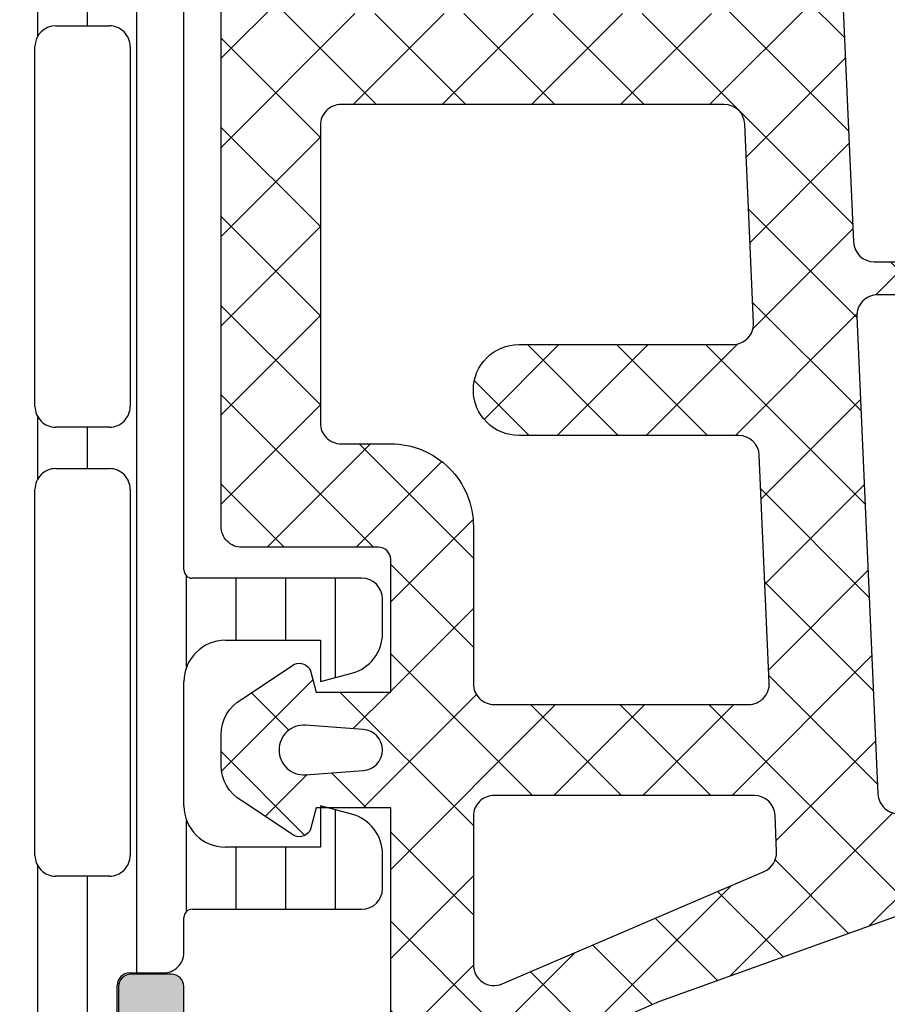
# Model space of a CAD drawing. Header units: millimetres. Extents: x 247761 to 294611, y 172579 to 236863.
# Tile 24 of 256: x 255542 to 255563, y 174642 to 174666. Entities that reach past the tile are written whole.
import ezdxf

# ---------------------------------------------------------------- set-up
doc = ezdxf.new("R2010")
doc.units = ezdxf.units.MM
doc.layers.add('FASÁDA DETAILNÍ', color=4, linetype='Continuous')
doc.layers.add('NOVA', color=240, linetype='Continuous')

# ---------------------------------------------------------------- blocks, each defined once
blk = doc.blocks.new('A$C69D17D4D')
at = {"layer": 'FASÁDA DETAILNÍ'}
h = blk.add_hatch(dxfattribs=at)
h.set_pattern_fill('LINIE', color=256, scale=1.2, angle=90, style=0)
h.set_pattern_definition([(90, (19.28296211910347, -0.6246130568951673), (-1.2, 7.347638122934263e-17), [])])
edge = h.paths.add_edge_path()
edge.add_arc((-19099.80931041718, 1271.592023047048), 0.2999999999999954, 90.00207529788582, 180.0020752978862, ccw=False)
edge.add_line((-19099.80932128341, 1271.892023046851), (-19098.9989899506, 1271.892051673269))
edge.add_arc((-19098.99900538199, 1272.392048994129), 0.4999973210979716, 270.0017683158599, 360.0023822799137)
edge.add_line((-19098.49900806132, 1272.392069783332), (-19098.49768751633, 1273.23314202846))
edge.add_arc((-19098.29768751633, 1273.23314202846), 0.1999999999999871, 90.00000000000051, 180.0000000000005, ccw=False)
edge.add_line((-19098.29768751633, 1273.43314202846), (-19094.19768751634, 1273.43314202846))
edge.add_arc((-19094.19768751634, 1273.93314202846), 0.5000000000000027, 269.9999999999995, 359.9999999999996)
edge.add_line((-19093.69768751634, 1273.93314202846), (-19093.69768751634, 1274.763891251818))
edge.add_arc((-19094.69768751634, 1274.763891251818), 0.9999999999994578, 360.0000000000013, 434.9999999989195)
edge.add_line((-19094.43886847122, 1275.729817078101), (-19095.19768751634, 1275.93314202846))
edge.add_line((-19095.19768751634, 1275.93314202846), (-19095.19768751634, 1274.93314202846))
edge.add_line((-19095.19768751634, 1274.93314202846), (-19097.49768751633, 1274.93314202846))
edge.add_arc((-19097.49597827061, 1275.937268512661), 1.004127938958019, 180.2340877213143, 269.9024699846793, ccw=False)
edge.add_line((-19098.50009782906, 1275.933166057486), (-19098.50009782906, 1278.933044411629))
edge.add_arc((-19097.49597848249, 1278.929016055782), 1.004127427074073, 450.09751797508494, 539.7701403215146, ccw=False)
edge.add_line((-19097.49768751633, 1279.93314202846), (-19095.19768751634, 1279.93314202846))
edge.add_line((-19095.19768751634, 1279.93314202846), (-19095.19768751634, 1278.93314202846))
edge.add_line((-19095.19768751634, 1278.93314202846), (-19094.43886847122, 1279.136466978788))
edge.add_arc((-19094.69768751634, 1280.102392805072), 1.000000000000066, 285.0000000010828, 359.9999999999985)
edge.add_line((-19093.69768751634, 1280.102392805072), (-19093.69768751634, 1280.93314202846))
edge.add_arc((-19094.19768751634, 1280.93314202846), 0.4999999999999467, 360, 450)
edge.add_line((-19094.19768751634, 1281.43314202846), (-19098.29768751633, 1281.43314202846))
edge.add_arc((-19098.29595896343, 1281.637315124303), 0.2041804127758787, 181.1558689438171, 269.5149389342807, ccw=False)
edge.add_line((-19098.50009782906, 1281.633196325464), (-19098.50012075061, 1307.474563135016))
edge.add_arc((-19099.00011807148, 1307.474547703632), 0.4999973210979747, 360.0017683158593, 450.0023822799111)
edge.add_line((-19099.00013886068, 1307.974545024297), (-19099.81047019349, 1307.974516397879))
edge.add_arc((-19099.81048105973, 1308.274516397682), 0.299999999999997, 180.0020752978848, 270.0020752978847, ccw=False)
edge.add_line((-19100.11048105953, 1308.274505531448), (-19100.11023603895, 1310.674503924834))
edge.add_arc((-19100.61023201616, 1310.674488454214), 0.499995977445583, 360.0017728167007, 450.0023777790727)
edge.add_line((-19100.61025276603, 1311.174484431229), (-19104.08679426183, 1311.174357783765))
edge.add_arc((-19103.94444776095, 1310.184544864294), 0.99999607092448, 458.1836833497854, 572.7290913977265)
edge.add_line((-19104.78568082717, 1309.643879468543), (-19103.46712839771, 1307.360270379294))
edge.add_arc((-19103.90013205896, 1307.1102547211), 0.5000000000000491, 360.00213520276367, 390.00207189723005, ccw=False)
edge.add_line((-19103.40013205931, 1307.110273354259), (-19103.39904574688, 1272.75600459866))
edge.add_arc((-19103.89904574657, 1272.755987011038), 0.5000000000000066, 330.0020786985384, 360.0020153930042, ccw=False)
edge.add_line((-19103.46602397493, 1272.506002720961), (-19104.78441097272, 1270.222298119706))
edge.add_arc((-19103.94313874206, 1269.681693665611), 0.9999960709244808, 507.2750591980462, 621.8204672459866)
edge.add_line((-19104.08541353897, 1268.691870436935), (-19100.60887204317, 1268.691997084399))
edge.add_arc((-19100.60888751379, 1269.191993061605), 0.4999959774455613, 270.0017728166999, 360.0023777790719)
edge.add_line((-19100.10889153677, 1269.192013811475), (-19100.10931041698, 1271.592012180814))
edge = h.paths.add_edge_path(flags=16)
edge.add_line((-19100.29958602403, 1295.783135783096), (-19101.59958013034, 1295.783135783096))
edge.add_arc((-19101.5995837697, 1296.283132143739), 0.4999963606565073, 179.9995829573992, 270.0004170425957, ccw=False)
edge.add_line((-19102.09958013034, 1296.283135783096), (-19102.09958013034, 1305.13312967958))
edge.add_arc((-19101.5995837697, 1305.133133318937), 0.4999963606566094, 89.99958295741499, 180.0004170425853, ccw=False)
edge.add_line((-19101.59958013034, 1305.63312967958), (-19100.29958602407, 1305.63312967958))
edge.add_arc((-19100.29956945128, 1305.133129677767), 0.5000000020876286, 360.0000002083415, 450.0018991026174, ccw=False)
edge.add_line((-19099.79956944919, 1305.133129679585), (-19099.79956944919, 1296.283135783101))
edge.add_arc((-19100.29956945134, 1296.283135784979), 0.5000000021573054, 269.99810091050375, 359.99999978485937, ccw=False)
edge = h.paths.add_edge_path(flags=16)
edge.add_arc((-19100.2995694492, 1285.583129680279), 0.4999999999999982, 269.9999999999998, 360.000000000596, ccw=False)
edge.add_line((-19100.2995694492, 1285.083129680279), (-19101.59958013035, 1285.083129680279))
edge.add_arc((-19101.59958013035, 1285.583129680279), 0.4999999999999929, 179.9999999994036, 269.99999999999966, ccw=False)
edge.add_line((-19102.09958013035, 1285.583129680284), (-19102.09958013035, 1294.2831357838))
edge.add_arc((-19101.59958013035, 1294.283135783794), 0.5000000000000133, 450.0000000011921, 539.9999999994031, ccw=False)
edge.add_line((-19101.59958013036, 1294.783135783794), (-19100.29956944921, 1294.783135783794))
edge.add_arc((-19100.2995694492, 1294.283135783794), 0.5000000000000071, 360.00000000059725, 450.0000000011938, ccw=False)
edge.add_line((-19099.7995694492, 1294.283135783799), (-19099.7995694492, 1285.583129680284))
edge = h.paths.add_edge_path(flags=16)
edge.add_arc((-19101.59958376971, 1283.583133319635), 0.4999963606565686, 89.99958295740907, 180.0004170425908, ccw=False)
edge.add_line((-19101.59958013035, 1284.083129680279), (-19100.29958602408, 1284.083129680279))
edge.add_arc((-19100.29956945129, 1283.583129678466), 0.5000000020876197, 360.00000020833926, 450.0018991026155, ccw=False)
edge.add_line((-19099.7995694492, 1283.583129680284), (-19099.7995694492, 1274.73312052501))
edge.add_arc((-19100.29955419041, 1274.733120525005), 0.4999847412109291, 269.99999999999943, 360.00000000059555, ccw=False)
edge.add_line((-19100.29955419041, 1274.233135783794), (-19101.59956487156, 1274.233135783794))
edge.add_arc((-19101.59956487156, 1274.733151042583), 0.5000152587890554, 179.9999999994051, 270.0000000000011, ccw=False)
edge.add_line((-19102.09958013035, 1274.733151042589), (-19102.09958013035, 1283.583129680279))
h = blk.add_hatch(dxfattribs=at)
h.set_pattern_fill('ANSI37', color=256, scale=0.48, angle=90, style=0)
h.set_pattern_definition([(135, (-19093.50012093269, 1281.181939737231), (-1.077630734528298, -1.077630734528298), []), (225, (-19093.50012093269, 1281.181939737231), (1.077630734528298, -1.077630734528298), [])])
edge = h.paths.add_edge_path(flags=16)
edge.add_line((-19094.16441493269, 1277.780662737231), (-19095.55726893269, 1277.880406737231))
edge.add_arc((-19095.60012642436, 1277.281939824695), 0.5999995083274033, 85.90391948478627, 180.0000083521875)
edge.add_arc((-19095.60012642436, 1277.281939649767), 0.5999995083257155, 179.9999916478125, 274.0960805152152)
edge.add_line((-19095.55726893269, 1276.683472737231), (-19094.16441493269, 1276.783216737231))
edge.add_arc((-19094.20012940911, 1277.281939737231), 0.500000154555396, 274.0960643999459, 445.9039356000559)
edge = h.paths.add_edge_path(flags=16)
edge.add_arc((-19091.00012130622, 1275.681943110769), 0.49999962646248, 89.9999571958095, 180.0000428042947)
edge.add_line((-19091.50012093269, 1275.681942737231), (-19091.50012093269, 1272.088257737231))
edge.add_arc((-19091.00012059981, 1272.088257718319), 0.5000003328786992, 179.9999978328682, 293.2180266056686)
edge.add_line((-19090.80300493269, 1271.628751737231), (-19084.47190293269, 1274.344629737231))
edge.add_arc((-19084.66901885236, 1274.804135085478), 0.4999998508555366, 293.2180817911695, 362.5001106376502)
edge.add_line((-19084.16949493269, 1274.825945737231), (-19084.20782093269, 1275.703752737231))
edge.add_arc((-19084.70734454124, 1275.681943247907), 0.4999994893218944, 2.499979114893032, 90.00004485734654)
edge.add_line((-19084.70734493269, 1276.181942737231), (-19091.00012093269, 1276.181942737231))
edge = h.paths.add_edge_path(flags=16)
edge.add_line((-19085.59195893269, 1301.235861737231), (-19094.48881193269, 1305.384531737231))
edge.add_arc((-19094.70012106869, 1304.931377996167), 0.4999998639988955, 64.99999208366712, 180.0000296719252)
edge.add_line((-19095.20012093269, 1304.931377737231), (-19095.20012093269, 1295.581942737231))
edge.add_arc((-19094.70012130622, 1295.581942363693), 0.4999996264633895, 179.9999571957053, 270.0000428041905)
edge.add_line((-19094.70012093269, 1295.081942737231), (-19085.57619793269, 1295.081942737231))
edge.add_arc((-19085.57619809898, 1295.581942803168), 0.5000000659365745, 270.0000190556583, 362.5000272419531)
edge.add_line((-19085.07667393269, 1295.603752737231), (-19085.30374393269, 1300.804516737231))
edge.add_arc((-19085.8032693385, 1300.782707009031), 0.5000012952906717, 2.499997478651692, 64.99990801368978)
edge = h.paths.add_edge_path(flags=16)
edge.add_arc((-19094.70012130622, 1292.381943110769), 0.49999962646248, 89.9999571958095, 180.0000428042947)
edge.add_line((-19095.20012093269, 1292.381942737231), (-19095.20012093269, 1285.181942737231))
edge.add_arc((-19094.70012130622, 1285.181942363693), 0.4999996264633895, 179.9999571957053, 270.0000428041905)
edge.add_line((-19094.70012093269, 1284.681942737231), (-19093.50012093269, 1284.681942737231))
edge.add_arc((-19093.50011943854, 1282.681944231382), 1.999998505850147, -4.280428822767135e-05, 90.00004280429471, ccw=False)
edge.add_line((-19091.50012093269, 1282.681942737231), (-19091.50012093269, 1278.881942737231))
edge.add_arc((-19091.00012130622, 1278.881942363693), 0.4999996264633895, 179.9999571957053, 270.0000428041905)
edge.add_line((-19091.00012093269, 1278.381942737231), (-19084.84705993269, 1278.381942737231))
edge.add_arc((-19084.84706009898, 1278.881942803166), 0.5000000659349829, 270.0000190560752, 362.5000272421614)
edge.add_line((-19084.34753593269, 1278.903752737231), (-19084.58767093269, 1284.403752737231))
edge.add_arc((-19085.08719454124, 1284.381943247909), 0.499999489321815, 2.499979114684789, 90.00004485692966)
edge.add_line((-19085.08719493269, 1284.881942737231), (-19090.40012093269, 1284.881942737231))
edge.add_arc((-19090.40012093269, 1285.981942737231), 1.099999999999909, 90, 270, ccw=False)
edge.add_line((-19090.40012093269, 1287.081942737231), (-19085.22690993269, 1287.081942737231))
edge.add_arc((-19085.22691009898, 1287.581942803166), 0.5000000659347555, 270.0000190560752, 362.5000272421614)
edge.add_line((-19084.72738593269, 1287.603752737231), (-19084.93695893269, 1292.403752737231))
edge.add_arc((-19085.43648254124, 1292.381943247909), 0.499999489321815, 2.499979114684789, 90.00004485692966)
edge.add_line((-19085.43648293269, 1292.881942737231), (-19094.70012093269, 1292.881942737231))
edge = h.paths.add_edge_path()
edge.add_line((-19093.31366393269, 1307.594995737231), (-19084.52579793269, 1303.497146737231))
edge.add_ellipse((-19085.79365542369, 1300.778221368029), major_axis=(-3.000002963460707, 0), ratio=1, start_angle=182.5000588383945, end_angle=244.9999693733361, ccw=False)
edge.add_line((-19082.79650793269, 1300.909082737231), (-19082.76817393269, 1300.260132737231))
edge.add_ellipse((-19082.26865032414, 1300.281942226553), major_axis=(-0.4999994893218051, 0), ratio=1, start_angle=2.499979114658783, end_angle=90.00004485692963)
edge.add_line((-19082.26864993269, 1299.781942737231), (-19081.30012093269, 1299.781942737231))
edge.add_ellipse((-19081.30012085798, 1299.681942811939), major_axis=(-0.09999992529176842, 0), ratio=1, start_angle=179.9999571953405, end_angle=270.00004280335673, ccw=False)
edge.add_line((-19081.20012093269, 1299.681942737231), (-19081.20012093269, 1299.081942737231))
edge.add_ellipse((-19081.30012085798, 1299.081942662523), major_axis=(-0.09999992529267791, 0), ratio=1, start_angle=89.99995719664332, end_angle=180.0000428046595, ccw=False)
edge.add_line((-19081.30012093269, 1298.981942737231), (-19082.20315893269, 1298.981942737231))
edge.add_ellipse((-19082.20315876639, 1298.481942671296), major_axis=(-0.5000000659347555, 0), ratio=1, start_angle=-89.9999809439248, end_angle=2.500027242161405)
edge.add_line((-19082.70268293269, 1298.460132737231), (-19082.30884493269, 1289.559838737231))
edge.add_ellipse((-19081.80933365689, 1289.581942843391), major_axis=(-0.5000001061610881, 0), ratio=1, start_angle=2.53376922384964, end_angle=90.00008298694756)
edge.add_line((-19081.80933293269, 1289.081942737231), (-19081.20012093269, 1289.081942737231))
edge.add_ellipse((-19081.20012085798, 1288.981942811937), major_axis=(-0.09999992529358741, 0), ratio=1, start_angle=179.9999571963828, end_angle=270.00004280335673, ccw=False)
edge.add_line((-19081.10012093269, 1288.981942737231), (-19081.10012093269, 1288.381942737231))
edge.add_ellipse((-19081.20012085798, 1288.381942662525), major_axis=(-0.09999992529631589, 0), ratio=1, start_angle=89.99995719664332, end_angle=180.0000428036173, ccw=False)
edge.add_line((-19081.20012093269, 1288.281942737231), (-19081.72968293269, 1288.281942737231))
edge.add_ellipse((-19081.72968323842, 1287.781942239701), major_axis=(-0.5000004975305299, 0), ratio=1, start_angle=-90.00003503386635, end_angle=2.533697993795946)
edge.add_line((-19082.22919493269, 1287.759838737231), (-19081.71853893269, 1276.219613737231))
edge.add_ellipse((-19081.21901433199, 1276.241423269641), major_axis=(-0.5000004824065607, 0), ratio=1, start_angle=2.499979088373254, end_angle=93.21705730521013)
edge.add_line((-19081.19095493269, 1275.742210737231), (-19076.05721193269, 1276.030773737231))
edge.add_ellipse((-19076.17276735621, 1276.441191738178), major_axis=(-0.426375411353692, 0), ratio=1, start_angle=105.7248544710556, end_angle=249.2410276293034)
edge.add_line((-19076.02164393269, 1276.839886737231), (-19076.25424693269, 1276.838646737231))
edge.add_line((-19076.25424693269, 1276.838646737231), (-19078.13682593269, 1276.540508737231))
edge.add_line((-19078.13682593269, 1276.540508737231), (-19080.98611093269, 1276.940934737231))
edge.add_ellipse((-19080.9443603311, 1277.238015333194), major_axis=(-0.2999999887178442, 0), ratio=1, start_angle=-34.59774638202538, end_angle=82.00025595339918, ccw=False)
edge.add_ellipse((-19078.72178924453, 1275.704901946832), major_axis=(-3.000047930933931, 0), ratio=1, start_angle=251.9915754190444, end_angle=325.40235871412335, ccw=False)
edge.add_line((-19077.79430393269, 1278.557980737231), (-19075.53941293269, 1277.924404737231))
edge.add_ellipse((-19075.70034247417, 1277.149192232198), major_axis=(-0.7917403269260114, 0), ratio=1, start_angle=186.7983462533, end_angle=258.2723102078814, ccw=False)
edge.add_line((-19074.91416893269, 1277.242914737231), (-19074.91294793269, 1276.184704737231))
edge.add_ellipse((-19076.09203415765, 1276.313828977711), major_axis=(-1.186135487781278, 0), ratio=1, start_angle=108.65557644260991, end_angle=173.7503218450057, ccw=False)
edge.add_line((-19075.71261493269, 1275.190014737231), (-19078.95395493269, 1274.095681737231))
edge.add_line((-19078.95395493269, 1274.095681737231), (-19087.00374993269, 1271.205903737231))
edge.add_line((-19087.00374993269, 1271.205903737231), (-19096.90162693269, 1266.873094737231))
edge.add_ellipse((-19097.09989699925, 1267.332103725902), major_axis=(-0.5000002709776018, 0), ratio=1, start_angle=0.06657637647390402, end_angle=113.3620494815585, ccw=False)
edge.add_line((-19097.59989693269, 1267.331522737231), (-19097.60053193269, 1267.878223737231))
edge.add_ellipse((-19097.1005318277, 1267.878804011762), major_axis=(-0.5000004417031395, 0), ratio=1, start_angle=-66.07917546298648, end_angle=0.06649451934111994, ccw=False)
edge.add_line((-19097.30326893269, 1268.335857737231), (-19094.09926593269, 1269.737613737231))
edge.add_ellipse((-19094.50012027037, 1270.653754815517), major_axis=(-0.9999993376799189, 0), ratio=1, start_angle=113.6316147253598, end_angle=180.0000528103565)
edge.add_line((-19093.50012093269, 1270.653755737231), (-19093.50012093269, 1275.881697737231))
edge.add_line((-19093.50012093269, 1275.881697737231), (-19095.29959993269, 1275.881706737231))
edge.add_line((-19095.29959993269, 1275.881706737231), (-19095.43754193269, 1275.366905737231))
edge.add_ellipse((-19095.71469595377, 1275.481670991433), major_axis=(-0.2999756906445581, 0), ratio=1, start_angle=67.49643330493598, end_angle=157.5062997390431, ccw=False)
edge.add_line((-19095.82950893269, 1275.204536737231), (-19097.09963593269, 1276.053703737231))
edge.add_ellipse((-19096.59991516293, 1276.91956792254), major_axis=(-0.9997207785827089, 0), ratio=1, start_angle=-0.007611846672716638, end_angle=60.00923930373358, ccw=False)
edge.add_line((-19097.59963593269, 1276.919700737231), (-19097.59960493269, 1277.644061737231))
edge.add_ellipse((-19096.59986710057, 1277.643853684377), major_axis=(-0.9997378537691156, 0), ratio=1, start_angle=299.99132494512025, end_angle=359.98807632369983, ccw=False)
edge.add_line((-19097.09960493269, 1278.509727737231), (-19095.82950893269, 1279.358894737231))
edge.add_ellipse((-19095.71469704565, 1279.081747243), major_axis=(-0.2999875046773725, 0), ratio=1, start_angle=202.498603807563, end_angle=292.50240617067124, ccw=False)
edge.add_line((-19095.43754193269, 1279.196540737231), (-19095.29956993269, 1278.681724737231))
edge.add_line((-19095.29956993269, 1278.681724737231), (-19093.50012093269, 1278.681716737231))
edge.add_line((-19093.50012093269, 1278.681716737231), (-19093.50012093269, 1281.881943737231))
edge.add_ellipse((-19093.80012070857, 1281.881943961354), major_axis=(-0.2999997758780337, 0), ratio=1, start_angle=179.999957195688, end_angle=270.0000428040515)
edge.add_line((-19093.80012093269, 1282.181943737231), (-19097.10011693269, 1282.181943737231))
edge.add_ellipse((-19097.10011730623, 1282.681943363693), major_axis=(-0.49999962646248, 0), ratio=1, start_angle=-4.280429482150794e-05, end_angle=90.00004280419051, ccw=False)
edge.add_line((-19097.60011693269, 1282.681943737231), (-19097.60011693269, 1309.579565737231))
edge.add_line((-19097.60011693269, 1309.579565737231), (-19096.04972493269, 1310.474683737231))
edge.add_ellipse((-19095.79972484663, 1310.041671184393), major_axis=(-0.4999999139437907, 0), ratio=1, start_angle=180.0000633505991, end_angle=300.0000170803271, ccw=False)
edge.add_line((-19095.29972493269, 1310.041671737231), (-19093.60235393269, 1310.041671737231))
edge.add_line((-19093.60235393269, 1310.041671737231), (-19093.60235393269, 1308.048149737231))
edge.add_ellipse((-19093.10235367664, 1308.048149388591), major_axis=(-0.500000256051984, 0), ratio=1, start_angle=-3.995115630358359e-05, end_angle=64.99987141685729)
h = blk.add_hatch(dxfattribs=at)
h.set_pattern_fill('ANSI37', color=256, scale=0.48, angle=90, style=0)
h.set_pattern_definition([(135, (-19093.50012075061, 1281.181939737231), (-1.077630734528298, -1.077630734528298), []), (225, (-19093.50012075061, 1281.181939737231), (1.077630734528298, -1.077630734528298), [])])
edge = h.paths.add_edge_path(flags=16)
edge.add_line((-19094.16441475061, 1277.780662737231), (-19095.55726875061, 1277.880406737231))
edge.add_arc((-19095.60012624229, 1277.281939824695), 0.5999995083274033, 85.90391948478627, 180.0000083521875)
edge.add_arc((-19095.60012624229, 1277.281939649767), 0.5999995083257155, 179.9999916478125, 274.0960805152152)
edge.add_line((-19095.55726875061, 1276.683472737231), (-19094.16441475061, 1276.783216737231))
edge.add_arc((-19094.20012922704, 1277.281939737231), 0.500000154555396, 274.0960643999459, 445.9039356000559)
edge = h.paths.add_edge_path(flags=16)
edge.add_arc((-19091.00012112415, 1275.681943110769), 0.49999962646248, 89.9999571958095, 180.0000428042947)
edge.add_line((-19091.50012075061, 1275.681942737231), (-19091.50012075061, 1272.088257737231))
edge.add_arc((-19091.00012041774, 1272.088257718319), 0.5000003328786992, 179.9999978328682, 293.2180266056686)
edge.add_line((-19090.80300475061, 1271.628751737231), (-19084.47190275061, 1274.344629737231))
edge.add_arc((-19084.66901867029, 1274.804135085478), 0.4999998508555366, 293.2180817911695, 362.5001106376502)
edge.add_line((-19084.16949475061, 1274.825945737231), (-19084.20782075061, 1275.703752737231))
edge.add_arc((-19084.70734435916, 1275.681943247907), 0.4999994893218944, 2.499979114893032, 90.00004485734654)
edge.add_line((-19084.70734475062, 1276.181942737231), (-19091.00012075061, 1276.181942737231))
edge = h.paths.add_edge_path(flags=16)
edge.add_line((-19085.59195875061, 1301.235861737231), (-19094.48881175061, 1305.384531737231))
edge.add_arc((-19094.70012088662, 1304.931377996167), 0.4999998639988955, 64.99999208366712, 180.0000296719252)
edge.add_line((-19095.20012075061, 1304.931377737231), (-19095.20012075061, 1295.581942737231))
edge.add_arc((-19094.70012112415, 1295.581942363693), 0.4999996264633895, 179.9999571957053, 270.0000428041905)
edge.add_line((-19094.70012075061, 1295.081942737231), (-19085.57619775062, 1295.081942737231))
edge.add_arc((-19085.57619791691, 1295.581942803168), 0.5000000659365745, 270.0000190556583, 362.5000272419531)
edge.add_line((-19085.07667375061, 1295.603752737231), (-19085.30374375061, 1300.804516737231))
edge.add_arc((-19085.80326915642, 1300.782707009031), 0.5000012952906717, 2.499997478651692, 64.99990801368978)
edge = h.paths.add_edge_path(flags=16)
edge.add_arc((-19094.70012112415, 1292.381943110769), 0.49999962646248, 89.9999571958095, 180.0000428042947)
edge.add_line((-19095.20012075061, 1292.381942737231), (-19095.20012075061, 1285.181942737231))
edge.add_arc((-19094.70012112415, 1285.181942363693), 0.4999996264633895, 179.9999571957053, 270.0000428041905)
edge.add_line((-19094.70012075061, 1284.681942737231), (-19093.50012075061, 1284.681942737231))
edge.add_arc((-19093.50011925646, 1282.681944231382), 1.999998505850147, -4.280428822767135e-05, 90.00004280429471, ccw=False)
edge.add_line((-19091.50012075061, 1282.681942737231), (-19091.50012075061, 1278.881942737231))
edge.add_arc((-19091.00012112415, 1278.881942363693), 0.4999996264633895, 179.9999571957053, 270.0000428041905)
edge.add_line((-19091.00012075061, 1278.381942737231), (-19084.84705975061, 1278.381942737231))
edge.add_arc((-19084.84705991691, 1278.881942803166), 0.5000000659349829, 270.0000190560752, 362.5000272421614)
edge.add_line((-19084.34753575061, 1278.903752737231), (-19084.58767075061, 1284.403752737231))
edge.add_arc((-19085.08719435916, 1284.381943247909), 0.499999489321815, 2.499979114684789, 90.00004485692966)
edge.add_line((-19085.08719475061, 1284.881942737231), (-19090.40012075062, 1284.881942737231))
edge.add_arc((-19090.40012075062, 1285.981942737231), 1.099999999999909, 90, 270, ccw=False)
edge.add_line((-19090.40012075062, 1287.081942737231), (-19085.22690975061, 1287.081942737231))
edge.add_arc((-19085.22690991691, 1287.581942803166), 0.5000000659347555, 270.0000190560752, 362.5000272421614)
edge.add_line((-19084.72738575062, 1287.603752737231), (-19084.93695875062, 1292.403752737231))
edge.add_arc((-19085.43648235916, 1292.381943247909), 0.499999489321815, 2.499979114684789, 90.00004485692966)
edge.add_line((-19085.43648275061, 1292.881942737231), (-19094.70012075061, 1292.881942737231))
edge = h.paths.add_edge_path()
edge.add_line((-19093.31366375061, 1307.594995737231), (-19084.52579775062, 1303.497146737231))
edge.add_ellipse((-19085.79365524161, 1300.778221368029), major_axis=(-3.000002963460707, 0), ratio=1, start_angle=182.5000588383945, end_angle=244.9999693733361, ccw=False)
edge.add_line((-19082.79650775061, 1300.909082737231), (-19082.76817375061, 1300.260132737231))
edge.add_ellipse((-19082.26865014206, 1300.281942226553), major_axis=(-0.4999994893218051, 0), ratio=1, start_angle=2.499979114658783, end_angle=90.00004485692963)
edge.add_line((-19082.26864975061, 1299.781942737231), (-19081.30012075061, 1299.781942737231))
edge.add_ellipse((-19081.30012067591, 1299.681942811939), major_axis=(-0.09999992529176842, 0), ratio=1, start_angle=179.9999571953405, end_angle=270.00004280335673, ccw=False)
edge.add_line((-19081.20012075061, 1299.681942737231), (-19081.20012075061, 1299.081942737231))
edge.add_ellipse((-19081.30012067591, 1299.081942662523), major_axis=(-0.09999992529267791, 0), ratio=1, start_angle=89.99995719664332, end_angle=180.0000428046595, ccw=False)
edge.add_line((-19081.30012075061, 1298.981942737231), (-19082.20315875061, 1298.981942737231))
edge.add_ellipse((-19082.20315858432, 1298.481942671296), major_axis=(-0.5000000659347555, 0), ratio=1, start_angle=-89.9999809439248, end_angle=2.500027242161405)
edge.add_line((-19082.70268275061, 1298.460132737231), (-19082.30884475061, 1289.559838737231))
edge.add_ellipse((-19081.80933347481, 1289.581942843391), major_axis=(-0.5000001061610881, 0), ratio=1, start_angle=2.53376922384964, end_angle=90.00008298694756)
edge.add_line((-19081.80933275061, 1289.081942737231), (-19081.20012075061, 1289.081942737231))
edge.add_ellipse((-19081.20012067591, 1288.981942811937), major_axis=(-0.09999992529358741, 0), ratio=1, start_angle=179.9999571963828, end_angle=270.00004280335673, ccw=False)
edge.add_line((-19081.10012075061, 1288.981942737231), (-19081.10012075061, 1288.381942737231))
edge.add_ellipse((-19081.20012067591, 1288.381942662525), major_axis=(-0.09999992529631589, 0), ratio=1, start_angle=89.99995719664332, end_angle=180.0000428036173, ccw=False)
edge.add_line((-19081.20012075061, 1288.281942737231), (-19081.72968275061, 1288.281942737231))
edge.add_ellipse((-19081.72968305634, 1287.781942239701), major_axis=(-0.5000004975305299, 0), ratio=1, start_angle=-90.00003503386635, end_angle=2.533697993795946)
edge.add_line((-19082.22919475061, 1287.759838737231), (-19081.71853875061, 1276.219613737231))
edge.add_ellipse((-19081.21901414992, 1276.241423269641), major_axis=(-0.5000004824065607, 0), ratio=1, start_angle=2.499979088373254, end_angle=93.21705730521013)
edge.add_line((-19081.19095475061, 1275.742210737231), (-19076.05721175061, 1276.030773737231))
edge.add_ellipse((-19076.17276717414, 1276.441191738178), major_axis=(-0.426375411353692, 0), ratio=1, start_angle=105.7248544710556, end_angle=249.2410276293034)
edge.add_line((-19076.02164375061, 1276.839886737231), (-19076.25424675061, 1276.838646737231))
edge.add_line((-19076.25424675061, 1276.838646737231), (-19078.13682575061, 1276.540508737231))
edge.add_line((-19078.13682575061, 1276.540508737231), (-19080.98611075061, 1276.940934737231))
edge.add_ellipse((-19080.94436014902, 1277.238015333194), major_axis=(-0.2999999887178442, 0), ratio=1, start_angle=-34.59774638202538, end_angle=82.00025595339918, ccw=False)
edge.add_ellipse((-19078.72178906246, 1275.704901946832), major_axis=(-3.000047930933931, 0), ratio=1, start_angle=251.9915754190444, end_angle=325.40235871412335, ccw=False)
edge.add_line((-19077.79430375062, 1278.557980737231), (-19075.53941275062, 1277.924404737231))
edge.add_ellipse((-19075.7003422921, 1277.149192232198), major_axis=(-0.7917403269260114, 0), ratio=1, start_angle=186.7983462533, end_angle=258.2723102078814, ccw=False)
edge.add_line((-19074.91416875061, 1277.242914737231), (-19074.91294775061, 1276.184704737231))
edge.add_ellipse((-19076.09203397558, 1276.313828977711), major_axis=(-1.186135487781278, 0), ratio=1, start_angle=108.65557644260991, end_angle=173.7503218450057, ccw=False)
edge.add_line((-19075.71261475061, 1275.190014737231), (-19078.95395475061, 1274.095681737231))
edge.add_line((-19078.95395475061, 1274.095681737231), (-19087.00374975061, 1271.205903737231))
edge.add_line((-19087.00374975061, 1271.205903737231), (-19096.90162675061, 1266.873094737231))
edge.add_ellipse((-19097.09989681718, 1267.332103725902), major_axis=(-0.5000002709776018, 0), ratio=1, start_angle=0.06657637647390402, end_angle=113.3620494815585, ccw=False)
edge.add_line((-19097.59989675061, 1267.331522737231), (-19097.60053175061, 1267.878223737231))
edge.add_ellipse((-19097.10053164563, 1267.878804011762), major_axis=(-0.5000004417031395, 0), ratio=1, start_angle=-66.07917546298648, end_angle=0.06649451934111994, ccw=False)
edge.add_line((-19097.30326875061, 1268.335857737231), (-19094.09926575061, 1269.737613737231))
edge.add_ellipse((-19094.50012008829, 1270.653754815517), major_axis=(-0.9999993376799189, 0), ratio=1, start_angle=113.6316147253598, end_angle=180.0000528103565)
edge.add_line((-19093.50012075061, 1270.653755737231), (-19093.50012075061, 1275.881697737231))
edge.add_line((-19093.50012075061, 1275.881697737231), (-19095.29959975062, 1275.881706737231))
edge.add_line((-19095.29959975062, 1275.881706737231), (-19095.43754175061, 1275.366905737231))
edge.add_ellipse((-19095.7146957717, 1275.481670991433), major_axis=(-0.2999756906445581, 0), ratio=1, start_angle=67.49643330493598, end_angle=157.5062997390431, ccw=False)
edge.add_line((-19095.82950875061, 1275.204536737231), (-19097.09963575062, 1276.053703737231))
edge.add_ellipse((-19096.59991498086, 1276.91956792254), major_axis=(-0.9997207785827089, 0), ratio=1, start_angle=-0.007611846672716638, end_angle=60.00923930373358, ccw=False)
edge.add_line((-19097.59963575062, 1276.919700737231), (-19097.59960475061, 1277.644061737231))
edge.add_ellipse((-19096.59986691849, 1277.643853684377), major_axis=(-0.9997378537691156, 0), ratio=1, start_angle=299.99132494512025, end_angle=359.98807632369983, ccw=False)
edge.add_line((-19097.09960475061, 1278.509727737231), (-19095.82950875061, 1279.358894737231))
edge.add_ellipse((-19095.71469686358, 1279.081747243), major_axis=(-0.2999875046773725, 0), ratio=1, start_angle=202.498603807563, end_angle=292.50240617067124, ccw=False)
edge.add_line((-19095.43754175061, 1279.196540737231), (-19095.29956975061, 1278.681724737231))
edge.add_line((-19095.29956975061, 1278.681724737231), (-19093.50012075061, 1278.681716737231))
edge.add_line((-19093.50012075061, 1278.681716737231), (-19093.50012075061, 1281.881943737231))
edge.add_ellipse((-19093.80012052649, 1281.881943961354), major_axis=(-0.2999997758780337, 0), ratio=1, start_angle=179.999957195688, end_angle=270.0000428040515)
edge.add_line((-19093.80012075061, 1282.181943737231), (-19097.10011675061, 1282.181943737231))
edge.add_ellipse((-19097.10011712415, 1282.681943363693), major_axis=(-0.49999962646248, 0), ratio=1, start_angle=-4.280429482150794e-05, end_angle=90.00004280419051, ccw=False)
edge.add_line((-19097.60011675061, 1282.681943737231), (-19097.60011675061, 1309.579565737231))
edge.add_line((-19097.60011675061, 1309.579565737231), (-19096.04972475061, 1310.474683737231))
edge.add_ellipse((-19095.79972466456, 1310.041671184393), major_axis=(-0.4999999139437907, 0), ratio=1, start_angle=180.0000633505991, end_angle=300.0000170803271, ccw=False)
edge.add_line((-19095.29972475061, 1310.041671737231), (-19093.60235375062, 1310.041671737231))
edge.add_line((-19093.60235375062, 1310.041671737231), (-19093.60235375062, 1308.048149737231))
edge.add_ellipse((-19093.10235349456, 1308.048149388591), major_axis=(-0.500000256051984, 0), ratio=1, start_angle=-3.995115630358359e-05, end_angle=64.99987141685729)
h = blk.add_hatch(color=256, dxfattribs=at)
edge = h.paths.add_edge_path()
edge.add_arc((-19053.50018823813, 1256.682007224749), 0.5000674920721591, 270.007732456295, 359.9922675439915)
edge.add_line((-19053.00012075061, 1256.681939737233), (-19053.00012075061, 1260.681939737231))
edge.add_arc((-19053.50018823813, 1260.681872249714), 0.5000674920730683, 0.007732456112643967, 89.99226754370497)
edge.add_line((-19053.50012075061, 1261.181939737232), (-19054.80016957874, 1261.181939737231))
edge.add_arc((-19054.80013267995, 1260.681902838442), 0.5000369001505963, 90.00422797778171, 179.9957720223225)
edge.add_line((-19055.30016957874, 1260.681939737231), (-19055.30016957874, 1260.181939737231))
edge.add_line((-19055.30016957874, 1260.181939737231), (-19054.30016957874, 1260.181939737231))
edge.add_line((-19054.30016957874, 1260.181939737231), (-19054.30016957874, 1258.681939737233))
edge.add_arc((-19055.30013260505, 1258.68190276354), 0.9999630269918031, -90.00211851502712, 0.002118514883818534, ccw=False)
edge.add_line((-19055.30016957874, 1257.681939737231), (-19059.30016957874, 1257.681939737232))
edge.add_arc((-19059.30009270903, 1258.682016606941), 1.000076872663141, 180.0044039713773, 269.99559602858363, ccw=False)
edge.add_line((-19060.30016957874, 1258.681939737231), (-19060.30016957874, 1260.181939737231))
edge.add_line((-19060.30016957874, 1260.181939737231), (-19059.30016957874, 1260.181939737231))
edge.add_line((-19059.30016957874, 1260.181939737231), (-19059.30016957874, 1260.681939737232))
edge.add_arc((-19059.80011210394, 1260.681997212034), 0.499942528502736, 359.9934131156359, 450.0065868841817)
edge.add_line((-19059.80016957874, 1261.181939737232), (-19062.60015737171, 1261.181939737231))
edge.add_arc((-19062.60015737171, 1260.681939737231), 0.5000000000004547, 90, 180.0000000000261)
edge.add_line((-19063.10015737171, 1260.681939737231), (-19063.10015737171, 1260.481939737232))
edge.add_arc((-19062.60015737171, 1260.481939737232), 0.5, 180, 270)
edge.add_line((-19062.60015737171, 1259.981939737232), (-19062.10015737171, 1259.981939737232))
edge.add_arc((-19062.10019247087, 1259.481904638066), 0.5000351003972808, 0.0040217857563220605, 89.99597821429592, ccw=False)
edge.add_line((-19061.60015737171, 1259.481939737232), (-19061.60015737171, 1258.681936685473))
edge.add_arc((-19062.10017393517, 1258.681953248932), 0.5000165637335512, 270.0018979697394, 359.9981020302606, ccw=False)
edge.add_line((-19062.10015737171, 1258.181936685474), (-19093.40015126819, 1258.181936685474))
edge.add_line((-19093.40015126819, 1258.181936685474), (-19099.43860888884, 1258.61433331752))
edge.add_arc((-19099.40015282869, 1259.613553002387), 0.9999594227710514, 180.0000000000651, 267.7959971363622, ccw=False)
edge.add_line((-19100.40011225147, 1259.613553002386), (-19100.40011225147, 1266.282005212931))
edge.add_arc((-19099.90011225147, 1266.28200521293), 0.5, 89.99999999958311, 179.9999999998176, ccw=False)
edge.add_line((-19099.90011225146, 1266.782005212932), (-19099.00011225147, 1266.782005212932))
edge.add_arc((-19099.00011225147, 1267.282005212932), 0.4999999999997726, 270, 360.0000000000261)
edge.add_line((-19098.50011225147, 1267.282005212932), (-19098.50011225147, 1268.682006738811))
edge.add_arc((-19098.42127580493, 1268.949527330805), 0.2788950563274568, 178.8354106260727, 253.580123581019, ccw=False)
edge.add_line((-19098.70011325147, 1268.955195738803), (-19098.70011325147, 1269.408789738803))
edge.add_arc((-19098.42124515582, 1269.414450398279), 0.2789255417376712, 106.42459455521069, 181.1628700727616, ccw=False)
edge.add_line((-19098.50011225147, 1269.681993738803), (-19098.50011225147, 1271.562004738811))
edge.add_arc((-19098.80011225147, 1271.562004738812), 0.3000000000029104, 359.9999999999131, 449.9999999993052)
edge.add_line((-19098.80011225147, 1271.862004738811), (-19099.78008657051, 1271.862004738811))
edge.add_arc((-19099.78008657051, 1271.562004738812), 0.2999999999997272, 90.00000000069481, 180.0000000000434)
edge.add_line((-19100.08008657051, 1271.562004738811), (-19100.08008657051, 1268.802006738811))
edge.add_arc((-19100.20008657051, 1268.80200673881), 0.1199999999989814, -90, 3.257127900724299e-10, ccw=False)
edge.add_line((-19100.20008657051, 1268.682006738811), (-19104.50011225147, 1268.682006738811))
edge.add_arc((-19104.50011225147, 1269.182006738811), 0.5, 180, 270, ccw=False)
edge.add_line((-19105.00011225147, 1269.182006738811), (-19105.00011225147, 1269.88200673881))
edge.add_line((-19105.00011225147, 1269.88200673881), (-19103.61861679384, 1272.274827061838))
edge.add_arc((-19103.73823203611, 1272.343886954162), 0.1381197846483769, 330.000000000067, 450)
edge.add_line((-19103.73823203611, 1272.482006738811), (-19107.50011225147, 1272.48200673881))
edge.add_arc((-19107.50011225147, 1274.48200673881), 1.999999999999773, 180.0000000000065, 270, ccw=False)
edge.add_line((-19109.50011225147, 1274.48200673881), (-19109.50011225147, 1275.050002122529))
edge.add_arc((-19110.00011225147, 1275.050002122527), 0.500000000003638, 2.34495935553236e-10, 34.4790717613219)
edge.add_arc((-19113.7096108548, 1272.502528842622), 4.999999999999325, 34.47907176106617, 84.65077199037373)
edge.add_arc((-19113.26199246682, 1277.343880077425), 0.138119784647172, 82.29756250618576, 209.9999999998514)
edge.add_line((-19113.38160770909, 1277.274820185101), (-19112.00011225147, 1274.881999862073))
edge.add_line((-19112.00011225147, 1274.881999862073), (-19112.00011225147, 1274.181999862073))
edge.add_arc((-19112.50011225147, 1274.181999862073), 0.5, -90, 0, ccw=False)
edge.add_line((-19112.50011225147, 1273.681999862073), (-19116.80013793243, 1273.681999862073))
edge.add_arc((-19116.80013793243, 1273.801999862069), 0.1199999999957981, 179.9999999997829, 270, ccw=False)
edge.add_line((-19116.92013793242, 1273.80199986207), (-19116.92013793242, 1276.56199786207))
edge.add_arc((-19117.22013793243, 1276.56199786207), 0.3000000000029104, 359.9999999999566, 449.9999999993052)
edge.add_line((-19117.22013793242, 1276.86199786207), (-19118.20011225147, 1276.86199786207))
edge.add_arc((-19118.20011225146, 1276.56199786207), 0.2999999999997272, 90.00000000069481, 180.0000000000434)
edge.add_line((-19118.50011225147, 1276.56199786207), (-19118.50011225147, 1274.681986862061))
edge.add_arc((-19118.57897934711, 1274.414443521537), 0.2789255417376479, -1.1628700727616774, 73.57540544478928, ccw=False)
edge.add_line((-19118.30011125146, 1274.408782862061), (-19118.30011125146, 1273.955188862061))
edge.add_arc((-19118.57894869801, 1273.949520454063), 0.2788950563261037, -73.580123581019, 1.1645893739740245, ccw=False)
edge.add_line((-19118.50011225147, 1273.681999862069), (-19118.50011225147, 1270.681941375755))
edge.add_line((-19118.50011225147, 1270.681941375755), (-19117.80003987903, 1269.981838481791))
edge.add_line((-19117.80003987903, 1269.981838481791), (-19117.20003377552, 1269.98183848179))
edge.add_line((-19117.20003377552, 1269.98183848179), (-19117.20003377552, 1271.581844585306))
edge.add_arc((-19116.70002432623, 1271.581835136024), 0.5000094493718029, 90.00108278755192, 179.998917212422, ccw=False)
edge.add_line((-19116.70003377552, 1272.081844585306), (-19116.30460569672, 1272.081844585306))
edge.add_arc((-19116.30460569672, 1271.581844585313), 0.4999999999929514, 74.99999999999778, 90, ccw=False)
edge.add_line((-19116.17519617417, 1272.064807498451), (-19114.74130941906, 1271.680598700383))
edge.add_arc((-19115.00012846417, 1270.714672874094), 1.000000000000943, -2.609112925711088e-11, 74.99999999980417, ccw=False)
edge.add_line((-19114.00012846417, 1270.714672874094), (-19114.00012846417, 1264.981850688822))
edge.add_line((-19114.00012846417, 1264.981850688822), (-19117.20003377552, 1264.981850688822))
edge.add_line((-19117.20003377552, 1264.981850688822), (-19117.20003377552, 1265.781838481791))
edge.add_line((-19117.20003377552, 1265.781838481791), (-19117.80003987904, 1265.781838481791))
edge.add_line((-19117.80003987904, 1265.781838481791), (-19118.50002156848, 1264.569405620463))
edge.add_line((-19118.50002156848, 1264.569405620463), (-19118.50002156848, 1263.481850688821))
edge.add_line((-19118.50002156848, 1263.481850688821), (-19103.50011225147, 1263.481850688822))
edge.add_arc((-19103.50011225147, 1262.981850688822), 0.5000000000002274, 0, 90, ccw=False)
edge.add_line((-19103.00011225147, 1262.981850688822), (-19103.00011225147, 1257.181939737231))
edge.add_arc((-19102.00011225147, 1257.181939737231), 1, 179.999999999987, 270)
edge.add_line((-19102.00011225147, 1256.181939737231), (-19053.50012075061, 1256.181939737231))
edge = h.paths.add_edge_path(flags=16)
edge.add_line((-19112.40012846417, 1265.781838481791), (-19112.40012846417, 1270.18183848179))
edge.add_arc((-19111.90012846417, 1270.18183848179), 0.5, 90, 180, ccw=False)
edge.add_line((-19111.90012846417, 1270.68183848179), (-19107.50012846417, 1270.681838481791))
edge.add_arc((-19107.50012846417, 1270.181838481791), 0.5, 0, 90, ccw=False)
edge.add_line((-19107.00012846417, 1270.181838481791), (-19107.00012846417, 1265.781838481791))
edge.add_arc((-19107.50012846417, 1265.781838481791), 0.5, -90, 0, ccw=False)
edge.add_line((-19107.50012846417, 1265.281838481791), (-19111.90012846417, 1265.281838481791))
edge.add_arc((-19111.90012846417, 1265.781838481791), 0.5, 180, 270, ccw=False)
for p, q in [((-19098.50009782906, 1281.633196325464), (-19098.50012075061, 1307.474563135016)), ((-19101.59958013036, 1294.783135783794), (-19100.29956944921, 1294.783135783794)), ((-19102.09958013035, 1285.583129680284), (-19102.09958013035, 1294.283135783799)), ((-19099.7995694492, 1294.283135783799), (-19099.7995694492, 1285.583129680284)), ((-19100.2995694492, 1285.083129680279), (-19101.59958013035, 1285.083129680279)), ((-19101.59958013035, 1284.083129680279), (-19100.29958602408, 1284.083129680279)), ((-19102.09958013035, 1274.733151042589), (-19102.09958013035, 1283.583129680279)), ((-19099.7995694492, 1283.583129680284), (-19099.7995694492, 1274.73312052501)), ((-19094.19768751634, 1281.43314202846), (-19098.29768751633, 1281.43314202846)), ((-19093.69768751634, 1280.102392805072), (-19093.69768751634, 1280.93314202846)), ((-19097.49768751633, 1279.93314202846), (-19095.19768751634, 1279.93314202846)), ((-19095.19768751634, 1279.93314202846), (-19095.19768751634, 1278.93314202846)), ((-19095.19768751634, 1278.93314202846), (-19094.43886847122, 1279.136466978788)), ((-19098.50009782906, 1275.933166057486), (-19098.50009782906, 1278.933044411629)), ((-19094.43886847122, 1275.729817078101), (-19095.19768751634, 1275.93314202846)), ((-19095.19768751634, 1275.93314202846), (-19095.19768751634, 1274.93314202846)), ((-19095.19768751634, 1274.93314202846), (-19097.49768751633, 1274.93314202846)), ((-19093.69768751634, 1273.93314202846), (-19093.69768751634, 1274.763891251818)), ((-19100.29955419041, 1274.233135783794), (-19101.59956487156, 1274.233135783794)), ((-19098.29768751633, 1273.43314202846), (-19094.19768751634, 1273.43314202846)), ((-19098.49900806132, 1272.392069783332), (-19098.49768751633, 1273.23314202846)), ((-19099.80932128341, 1271.892023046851), (-19098.9989899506, 1271.892051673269)), ((-19100.10889153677, 1269.192013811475), (-19100.10931041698, 1271.592012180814))]:
    blk.add_line(p, q, dxfattribs=at)
at = {"layer": 'FASÁDA DETAILNÍ', "extrusion": (0, 0, -1)}
for points in [[(19081.30012093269, 1298.981942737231), (19082.20315893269, 1298.981942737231), (19082.20315893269, 1298.981942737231, -0.427052), (19082.70268293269, 1298.460132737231), (19082.30884493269, 1289.559838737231), (19082.30884493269, 1289.559838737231, -0.40132), (19081.80933293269, 1289.081942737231), (19081.20012093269, 1289.081942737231)], [(19081.20012093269, 1288.281942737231), (19081.72968293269, 1288.281942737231), (19081.72968293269, 1288.281942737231, -0.427226), (19082.22919493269, 1287.759838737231), (19081.71853893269, 1276.219613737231), (19081.71853893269, 1276.219613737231, -0.417884), (19081.19095493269, 1275.742210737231)], [(19093.50012093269, 1270.653755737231), (19093.50012093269, 1275.881697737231), (19095.29959993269, 1275.881706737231), (19095.43754193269, 1275.366905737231), (19095.43754193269, 1275.366905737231, 0.414264), (19095.82950893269, 1275.204536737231), (19097.09963593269, 1276.053703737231), (19097.09963593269, 1276.053703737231, 0.268028), (19097.59963593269, 1276.919700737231), (19097.59960493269, 1277.644061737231), (19097.59960493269, 1277.644061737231, 0.267934), (19097.09960493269, 1278.509727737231), (19095.82950893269, 1279.358894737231), (19095.82950893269, 1279.358894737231, 0.414233), (19095.43754193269, 1279.196540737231), (19095.29956993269, 1278.681724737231), (19093.50012093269, 1278.681716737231), (19093.50012093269, 1281.881943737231), (19093.50012093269, 1281.881943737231, -0.414214), (19093.80012093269, 1282.181943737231), (19097.10011693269, 1282.181943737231), (19097.10011693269, 1282.181943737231, 0.414214), (19097.60011693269, 1282.681943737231), (19097.60011693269, 1309.579565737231)], [(19081.30012075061, 1298.981942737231), (19082.20315875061, 1298.981942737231), (19082.20315875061, 1298.981942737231, -0.427052), (19082.70268275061, 1298.460132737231), (19082.30884475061, 1289.559838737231), (19082.30884475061, 1289.559838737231, -0.40132), (19081.80933275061, 1289.081942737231), (19081.20012075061, 1289.081942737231)], [(19081.20012075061, 1288.281942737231), (19081.72968275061, 1288.281942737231), (19081.72968275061, 1288.281942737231, -0.427226), (19082.22919475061, 1287.759838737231), (19081.71853875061, 1276.219613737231), (19081.71853875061, 1276.219613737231, -0.417884), (19081.19095475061, 1275.742210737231)], [(19093.50012075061, 1270.653755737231), (19093.50012075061, 1275.881697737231), (19095.29959975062, 1275.881706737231), (19095.43754175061, 1275.366905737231), (19095.43754175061, 1275.366905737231, 0.414264), (19095.82950875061, 1275.204536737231), (19097.09963575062, 1276.053703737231), (19097.09963575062, 1276.053703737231, 0.268028), (19097.59963575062, 1276.919700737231), (19097.59960475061, 1277.644061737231), (19097.59960475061, 1277.644061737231, 0.267934), (19097.09960475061, 1278.509727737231), (19095.82950875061, 1279.358894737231), (19095.82950875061, 1279.358894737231, 0.414233), (19095.43754175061, 1279.196540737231), (19095.29956975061, 1278.681724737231), (19093.50012075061, 1278.681716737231), (19093.50012075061, 1281.881943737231), (19093.50012075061, 1281.881943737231, -0.414214), (19093.80012075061, 1282.181943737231), (19097.10011675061, 1282.181943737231), (19097.10011675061, 1282.181943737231, 0.414214), (19097.60011675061, 1282.681943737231), (19097.60011675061, 1309.579565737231)]]:
    blk.add_lwpolyline(points, format="xyb", dxfattribs=at)
for points in [[(19078.95395493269, 1274.095681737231), (19087.00374993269, 1271.205903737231), (19096.90162693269, 1266.873094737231)], [(19078.95395475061, 1274.095681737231), (19087.00374975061, 1271.205903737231), (19096.90162675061, 1266.873094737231)]]:
    blk.add_lwpolyline(points, dxfattribs=at)
at = {"layer": 'FASÁDA DETAILNÍ'}
for points in [[(-19094.70012093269, 1292.881942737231, 0.414214), (-19095.20012093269, 1292.381942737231), (-19095.20012093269, 1285.181942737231), (-19095.20012093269, 1285.181942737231, 0.414214), (-19094.70012093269, 1284.681942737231), (-19093.50012093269, 1284.681942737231), (-19093.50012093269, 1284.681942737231, -0.414214), (-19091.50012093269, 1282.681942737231), (-19091.50012093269, 1278.881942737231), (-19091.50012093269, 1278.881942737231, 0.414214), (-19091.00012093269, 1278.381942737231), (-19084.84705993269, 1278.381942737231), (-19084.84705993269, 1278.381942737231, 0.427052), (-19084.34753593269, 1278.903752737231), (-19084.58767093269, 1284.403752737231), (-19084.58767093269, 1284.403752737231, 0.401491), (-19085.08719493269, 1284.881942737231), (-19090.40012093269, 1284.881942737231), (-19090.40012093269, 1284.881942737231, -1), (-19090.40012093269, 1287.081942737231), (-19085.22690993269, 1287.081942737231), (-19085.22690993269, 1287.081942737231, 0.427052), (-19084.72738593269, 1287.603752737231), (-19084.93695893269, 1292.403752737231), (-19084.93695893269, 1292.403752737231, 0.401491), (-19085.43648293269, 1292.881942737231), (-19094.70012093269, 1292.881942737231)], [(-19094.70012075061, 1292.881942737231, 0.414214), (-19095.20012075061, 1292.381942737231), (-19095.20012075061, 1285.181942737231), (-19095.20012075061, 1285.181942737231, 0.414214), (-19094.70012075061, 1284.681942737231), (-19093.50012075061, 1284.681942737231), (-19093.50012075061, 1284.681942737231, -0.414214), (-19091.50012075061, 1282.681942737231), (-19091.50012075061, 1278.881942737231), (-19091.50012075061, 1278.881942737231, 0.414214), (-19091.00012075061, 1278.381942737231), (-19084.84705975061, 1278.381942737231), (-19084.84705975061, 1278.381942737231, 0.427052), (-19084.34753575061, 1278.903752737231), (-19084.58767075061, 1284.403752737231), (-19084.58767075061, 1284.403752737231, 0.401491), (-19085.08719475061, 1284.881942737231), (-19090.40012075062, 1284.881942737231), (-19090.40012075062, 1284.881942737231, -1), (-19090.40012075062, 1287.081942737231), (-19085.22690975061, 1287.081942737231), (-19085.22690975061, 1287.081942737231, 0.427052), (-19084.72738575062, 1287.603752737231), (-19084.93695875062, 1292.403752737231), (-19084.93695875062, 1292.403752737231, 0.401491), (-19085.43648275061, 1292.881942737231), (-19094.70012075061, 1292.881942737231)], [(-19094.16441493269, 1277.780662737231), (-19095.55726893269, 1277.880406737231), (-19095.55726893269, 1277.880406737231, 0.435311), (-19096.20012593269, 1277.281939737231, 0.435311), (-19095.55726893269, 1276.683472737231), (-19094.16441493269, 1276.783216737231), (-19094.16441493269, 1276.783216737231, 0.930949), (-19094.16441493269, 1277.780662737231)], [(-19094.16441475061, 1277.780662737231), (-19095.55726875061, 1277.880406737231), (-19095.55726875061, 1277.880406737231, 0.435311), (-19096.20012575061, 1277.281939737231, 0.435311), (-19095.55726875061, 1276.683472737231), (-19094.16441475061, 1276.783216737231), (-19094.16441475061, 1276.783216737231, 0.930949), (-19094.16441475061, 1277.780662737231)], [(-19091.00012093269, 1276.181942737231, 0.414214), (-19091.50012093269, 1275.681942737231), (-19091.50012093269, 1272.088257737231), (-19091.50012093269, 1272.088257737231, 0.538546), (-19090.80300493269, 1271.628751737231), (-19084.47190293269, 1274.344629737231), (-19084.47190293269, 1274.344629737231, 0.311858), (-19084.16949493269, 1274.825945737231), (-19084.20782093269, 1275.703752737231), (-19084.20782093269, 1275.703752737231, 0.401491), (-19084.70734493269, 1276.181942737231), (-19091.00012093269, 1276.181942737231)], [(-19091.00012075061, 1276.181942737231, 0.414214), (-19091.50012075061, 1275.681942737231), (-19091.50012075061, 1272.088257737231), (-19091.50012075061, 1272.088257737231, 0.538546), (-19090.80300475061, 1271.628751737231), (-19084.47190275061, 1274.344629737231), (-19084.47190275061, 1274.344629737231, 0.311858), (-19084.16949475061, 1274.825945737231), (-19084.20782075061, 1275.703752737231), (-19084.20782075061, 1275.703752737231, 0.401491), (-19084.70734475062, 1276.181942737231), (-19091.00012075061, 1276.181942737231)]]:
    blk.add_lwpolyline(points, format="xyb", close=True, dxfattribs=at)
blk.add_lwpolyline([(-19098.50011225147, 1269.681993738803), (-19098.50011225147, 1271.562004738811, 0.414213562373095), (-19098.80011225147, 1271.862004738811), (-19099.78008657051, 1271.862004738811, 0.414213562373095), (-19100.08008657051, 1271.562004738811), (-19100.08008657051, 1268.802006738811, -0.414213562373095)], format="xyb", dxfattribs=at)
for centre, radius, start, end in [((-19101.59958013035, 1294.283135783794), 0.5000000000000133, 90.00000000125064, 179.9999999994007), ((-19100.2995694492, 1294.283135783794), 0.5000000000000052, 5.9926739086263e-10, 90.00000000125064), ((-19101.59958013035, 1285.583129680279), 0.4999999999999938, 179.9999999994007, 270), ((-19100.2995694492, 1285.583129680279), 0.4999999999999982, 270, 5.9926739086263e-10), ((-19101.59958376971, 1283.583133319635), 0.4999963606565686, 89.99958295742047, 180.0004170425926), ((-19100.29956945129, 1283.583129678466), 0.5000000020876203, 2.083366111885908e-07, 90.00189910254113), ((-19098.29595896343, 1281.637315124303), 0.2041804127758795, 181.1558689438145, 269.5149389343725), ((-19094.19768751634, 1280.93314202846), 0.4999999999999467, 0, 90), ((-19094.69768751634, 1280.102392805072), 1.000000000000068, 285.0000000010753, 0), ((-19097.49597848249, 1278.929016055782), 1.004127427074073, 90.09751797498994, 179.7701403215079), ((-19097.49597827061, 1275.937268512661), 1.004127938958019, 180.2340877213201, 269.9024699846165), ((-19094.69768751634, 1274.763891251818), 0.9999999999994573, 0, 74.99999999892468), ((-19101.59956487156, 1274.733151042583), 0.500015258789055, 179.9999999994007, 270), ((-19100.29955419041, 1274.733120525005), 0.4999847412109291, 270, 5.9926739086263e-10), ((-19094.19768751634, 1273.93314202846), 0.500000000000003, 270, 0), ((-19098.29768751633, 1273.23314202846), 0.1999999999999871, 90, 180), ((-19098.99900538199, 1272.392048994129), 0.4999973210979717, 270.0017683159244, 0.002382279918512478), ((-19099.80931041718, 1271.592023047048), 0.2999999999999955, 90.00207529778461, 180.0020752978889)]:
    blk.add_arc(centre, radius, start, end, dxfattribs=at)

msp = doc.modelspace()

# ---------------------------------------------------------------- block references
at = {"layer": 'NOVA', "ltscale": 300}
msp.add_blockref('A$C69D17D4D', (274644.5174331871, 173371.2585875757), dxfattribs=at)

doc.saveas('drawing.dxf')
